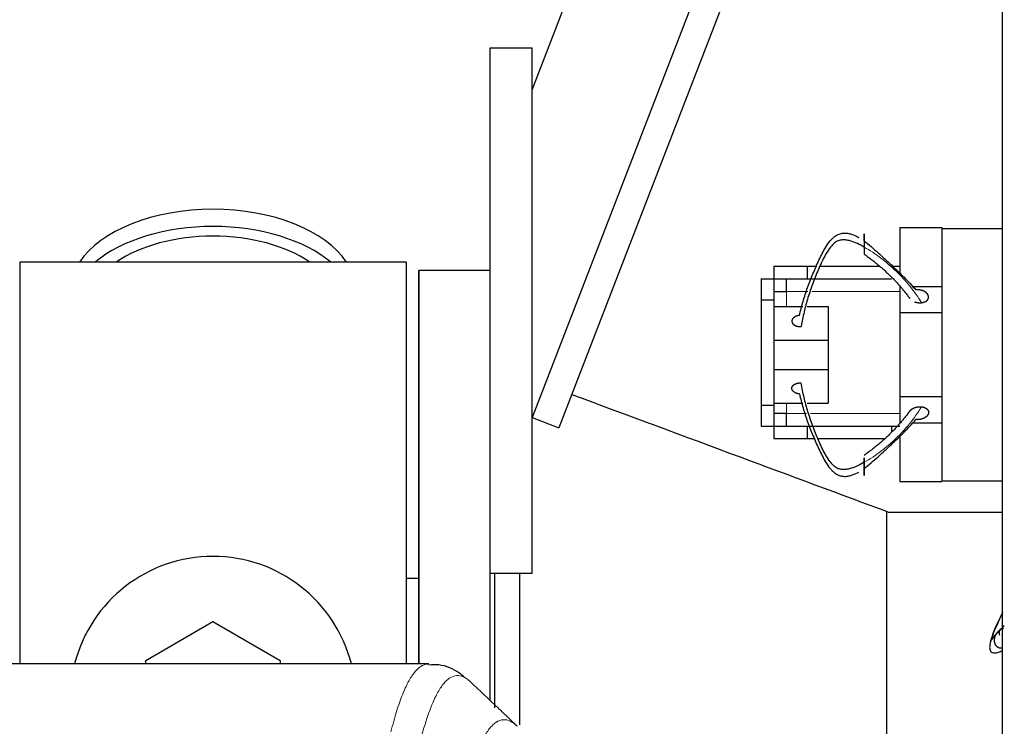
# Model space of a CAD drawing. Header units: inches. Extents: x 0 to 20790, y -12 to 14700.
# Tile 83 of 142: x 6786 to 7020, y 12267 to 12435. Entities that reach past the tile are written whole.
import ezdxf

# ---------------------------------------------------------------- set-up
doc = ezdxf.new("R2010")
doc.units = ezdxf.units.IN
doc.layers.add('1', color=7, linetype='Continuous', true_color=0xffffff)

msp = doc.modelspace()

# ---------------------------------------------------------------- linework, layer by layer
at = {"layer": '1', "color": 2, "linetype": 'Continuous', "lineweight": 25}
for p, q in [((7019.619, 11883.191), (7019.619, 12683.191)), ((6907.62, 12418.693), (7000.488, 12658.689)), ((7019.619, 12630.185), (6907.619, 12340.748)), ((7019.619, 12611.388), (6913.946, 12338.3)), ((6897.619, 12303.691), (6897.619, 12428.691)), ((6897.619, 12428.691), (6907.619, 12428.691)), ((6907.619, 12303.691), (6907.619, 12428.691)), ((6995.119, 12385.891), (6995.119, 12374.978)), ((6995.119, 12385.891), (7005.119, 12385.891)), ((7005.119, 12385.891), (7005.119, 12385.691)), ((7005.119, 12385.691), (7019.619, 12385.691)), ((7005.119, 12385.691), (7005.119, 12370.718)), ((6877.619, 12377.691), (6785.619, 12377.691)), ((6785.619, 12377.691), (6785.619, 12282.091)), ((6877.619, 12377.691), (6877.619, 12282.091)), ((6965.121, 12376.691), (6973.119, 12376.691)), ((6965.121, 12376.691), (6965.121, 12373.689)), ((6973.119, 12376.691), (6975.374, 12376.691)), ((6973.119, 12376.691), (6973.119, 12373.691)), ((6976.137, 12376.691), (6990.163, 12376.691)), ((6993.119, 12376.691), (6995.119, 12376.691)), ((6897.619, 12375.691), (6880.619, 12375.691)), ((6897.619, 12375.691), (6880.619, 12375.691)), ((6880.619, 12375.691), (6880.619, 12282.083)), ((6880.619, 12282.093), (6880.619, 12375.691)), ((6962.119, 12373.689), (6962.119, 12368.689)), ((6962.119, 12373.689), (6965.169, 12373.689)), ((6965.169, 12373.689), (6965.169, 12368.689)), ((6968.119, 12373.691), (6968.119, 12370.691)), ((6973.119, 12373.691), (6993.119, 12373.691)), ((6965.169, 12370.691), (6968.169, 12370.691)), ((6995.119, 12371.891), (6995.119, 12365.691)), ((6998.155, 12371.891), (7005.119, 12371.891)), ((7005.119, 12370.718), (7005.119, 12365.691)), ((6962.119, 12368.689), (6962.119, 12343.693)), ((6962.119, 12368.689), (6965.169, 12368.689)), ((6965.169, 12368.689), (6965.169, 12343.693)), ((6965.169, 12367.161), (6972.02, 12367.161)), ((6973.114, 12367.161), (6978.119, 12367.161)), ((6978.119, 12367.161), (6978.119, 12359.161)), ((6995.119, 12365.691), (6995.119, 12345.691)), ((6995.119, 12365.691), (7005.119, 12365.691)), ((7005.119, 12365.691), (7005.119, 12345.691)), ((6965.169, 12359.161), (6978.119, 12359.161)), ((6978.119, 12359.161), (6978.119, 12352.161)), ((6965.169, 12352.161), (6978.119, 12352.161)), ((6978.119, 12352.161), (6978.119, 12344.161)), ((6965.169, 12344.161), (6972.02, 12344.161)), ((6973.114, 12344.161), (6978.119, 12344.161)), ((6995.119, 12345.691), (6995.119, 12339.491)), ((6995.119, 12345.691), (7005.119, 12345.691)), ((7005.119, 12345.691), (7005.119, 12340.663)), ((6962.119, 12343.693), (6962.119, 12338.693)), ((6962.119, 12343.693), (6965.169, 12343.693)), ((6965.169, 12343.693), (6965.169, 12338.693)), ((6968.169, 12341.691), (6965.169, 12341.691)), ((6968.119, 12341.691), (6968.119, 12338.691)), ((6907.619, 12340.748), (6913.946, 12338.3)), ((6998.212, 12339.491), (7005.119, 12339.491)), ((7005.119, 12340.663), (7005.119, 12325.691)), ((6962.119, 12338.693), (6965.169, 12338.693)), ((6965.121, 12338.693), (6965.121, 12335.691)), ((6973.119, 12338.691), (6993.119, 12338.691)), ((6973.119, 12338.691), (6973.119, 12335.691)), ((6993.119, 12338.691), (6995.119, 12338.691)), ((6993.119, 12338.691), (6993.119, 12337.243)), ((6965.121, 12335.691), (6973.119, 12335.691)), ((6973.119, 12335.691), (6975.001, 12335.691)), ((6975.657, 12335.691), (6991.451, 12335.691)), ((6995.119, 12336.345), (6995.119, 12325.491)), ((6995.119, 12325.491), (7005.119, 12325.491)), ((7005.119, 12325.691), (7005.119, 12325.491)), ((7005.119, 12325.691), (7019.619, 12325.691)), ((6992.009, 12229.06), (6992.009, 12318.322)), ((7019.62, 12318.141), (6992.718, 12318.141)), ((6880.59, 12302.453), (6877.594, 12302.453)), ((6897.619, 12273.35), (6897.619, 12303.692)), ((6897.619, 12303.691), (6907.619, 12303.691)), ((6898.619, 12303.683), (6898.619, 12271.678)), ((6904.619, 12303.688), (6904.619, 12267.577)), ((6815.619, 12282.928), (6831.619, 12292.166)), ((6831.619, 12292.166), (6847.619, 12282.928)), ((6815.619, 12282.085), (6815.619, 12282.928)), ((6847.619, 12282.928), (6847.619, 12282.085)), ((6882.973, 12282.086), (6620.265, 12282.086))]:
    msp.add_line(p, q, dxfattribs=at)
at = {"layer": '1', "color": 110, "linetype": 'Continuous', "lineweight": 13}
for p, q in [((6968.169, 12370.691), (6968.169, 12367.161)), ((6968.169, 12370.691), (6973.265, 12370.691)), ((6974.174, 12370.691), (6995.122, 12370.691)), ((6968.169, 12344.162), (6968.169, 12341.691)), ((6972.89, 12341.691), (6968.169, 12341.691)), ((6995.122, 12341.691), (6973.858, 12341.691))]:
    msp.add_line(p, q, dxfattribs=at)
at = {"layer": '1', "color": 2, "linetype": 'Continuous', "lineweight": 25}
msp.add_arc((6831.619, 12273.691), 34, 14.29875, 165.70125, dxfattribs=at)
for centre, major_axis, start_param, end_param in [((6831.619, 12370.76), (34, 0), 0.3633693, 2.7782723), ((6831.619, 12366.664), (34, 0), 0.6009523, 2.5406894), ((6831.619, 12366.664), (-30, 0), 4.712389, 5.5877152), ((6831.619, 12366.664), (-30, 0), 3.8370627, 4.712389)]:
    msp.add_ellipse(centre, major_axis=major_axis, ratio=0.5735764, start_param=start_param, end_param=end_param, dxfattribs=at)
for points, degree, knots in [([(6971.26, 12364.999), (6971.505, 12366.11), (6972.073, 12368.335), (6973.151, 12371.645), (6974.225, 12374.367), (6975.147, 12376.527), (6975.873, 12378.132), (6976.639, 12379.723), (6977.488, 12381.283), (6978.322, 12382.517), (6979.035, 12383.284), (6979.488, 12383.682), (6979.857, 12383.954), (6980.262, 12384.194), (6980.851, 12384.449), (6981.64, 12384.633), (6982.553, 12384.596), (6983.723, 12384.363), (6984.666, 12383.97), (6985.294, 12383.624), (6985.395, 12383.567)], 3, [0, 0, 0, 0, 0.1316396, 0.2632791, 0.3949187, 0.4607385, 0.5265583, 0.5923781, 0.6581979, 0.7240176, 0.7569275, 0.7733825, 0.7898374, 0.8062924, 0.8227473, 0.8556572, 0.8885671, 0.921477, 0.9872968, 1, 1, 1, 1]), ([(6986.619, 12382.772), (6986.619, 12382.947), (6986.619, 12383.258), (6986.619, 12383.542), (6986.619, 12383.792), (6986.619, 12384.015), (6986.619, 12384.186), (6986.619, 12384.263), (6986.619, 12384.325), (6986.619, 12384.371), (6986.619, 12384.42), (6986.619, 12384.435), (6986.619, 12384.428), (6986.619, 12384.399), (6986.619, 12384.313), (6986.619, 12384.229), (6986.619, 12384.134), (6986.619, 12384.018), (6986.619, 12383.816), (6986.619, 12383.618), (6986.619, 12383.455), (6986.619, 12383.282), (6986.619, 12383.045), (6986.619, 12382.742), (6986.619, 12382.373), (6986.619, 12382.008), (6986.619, 12381.661), (6986.619, 12381.387), (6986.619, 12381.254)], 5, [0, 0, 0, 0, 0, 0, 0.1360851, 0.25, 0.25, 0.25, 0.2708653, 0.3748173, 0.375, 0.375, 0.375, 0.4789488, 0.5, 0.5, 0.5, 0.5828898, 0.625, 0.625, 0.625, 0.6871801, 0.75, 0.75, 0.75, 0.7916704, 0.8957455, 1, 1, 1, 1, 1, 1]), ([(6986.619, 12381.254), (6986.114, 12381.562), (6985.068, 12382.149), (6983.607, 12382.7), (6982.373, 12382.951), (6981.416, 12383.025), (6980.61, 12382.851), (6980.017, 12382.572), (6979.616, 12382.286), (6979.254, 12381.956), (6978.812, 12381.479), (6978.119, 12380.598), (6977.306, 12379.266), (6976.484, 12377.632), (6975.751, 12375.975), (6975.066, 12374.31), (6974.21, 12372.078), (6973.239, 12369.263), (6972.311, 12365.841), (6971.859, 12363.536), (6971.679, 12362.379)], 3, [0, 0, 0, 0, 0.0625, 0.125, 0.15625, 0.1875, 0.21875, 0.234375, 0.25, 0.265625, 0.28125, 0.3125, 0.375, 0.4375, 0.5, 0.5625, 0.625, 0.75, 0.875, 1, 1, 1, 1]), ([(6986.619, 12382.772), (6987.192, 12382.328), (6988.322, 12381.384), (6989.961, 12379.92), (6991.561, 12378.459), (6993.126, 12377.01), (6994.654, 12375.568), (6996.656, 12373.612), (6998.057, 12372.104), (6998.942, 12371.089)], 3, [0, 0, 0, 0, 0.125, 0.25, 0.375, 0.5, 0.625, 0.75, 1, 1, 1, 1]), ([(6986.619, 12381.254), (6986.619, 12381.075), (6986.619, 12380.771), (6986.619, 12380.494), (6986.619, 12380.251), (6986.619, 12380.003), (6986.619, 12379.842), (6986.619, 12379.767), (6986.619, 12379.707), (6986.619, 12379.65), (6986.619, 12379.62), (6986.619, 12379.61), (6986.619, 12379.604), (6986.619, 12379.602), (6986.619, 12379.602)], 5, [0, 0, 0, 0, 0, 0, 0.3257423, 0.5799501, 0.5799501, 0.5799501, 0.7102971, 0.8699251, 0.8699251, 0.8699251, 0.9515546, 1, 1, 1, 1, 1, 1]), ([(7000.3, 12368.047), (7000.443, 12368.062), (7000.729, 12368.111), (7001.061, 12368.212), (7001.359, 12368.359), (7001.594, 12368.548), (7001.753, 12368.725), (7001.858, 12368.877), (7001.915, 12368.999), (7001.953, 12369.126), (7001.976, 12369.3), (7001.976, 12369.496), (7001.956, 12369.627), (7001.917, 12369.756), (7001.851, 12369.901), (7001.733, 12370.098), (7001.646, 12370.211), (7001.544, 12370.316), (7001.43, 12370.415), (7001.227, 12370.568), (7001.096, 12370.654), (7000.957, 12370.732), (7000.809, 12370.802), (7000.516, 12370.918), (7000.169, 12371.03), (6999.828, 12371.098), (6999.478, 12371.126), (6999.13, 12371.111), (6998.942, 12371.089)], 5, [0, 0, 0, 0, 0, 0, 0.1042545, 0.2083296, 0.25, 0.25, 0.25, 0.3128199, 0.375, 0.375, 0.375, 0.4171102, 0.5, 0.5, 0.5, 0.5210512, 0.625, 0.625, 0.625, 0.6251827, 0.7291347, 0.75, 0.75, 0.75, 0.8639149, 1, 1, 1, 1, 1, 1]), ([(6998.616, 12368.273), (6998.751, 12368.22), (6999.071, 12368.115), (6999.41, 12368.045), (6999.759, 12368.015), (7000.107, 12368.026), (7000.3, 12368.047)], 5, [0, 0, 0, 0, 0, 0, 0.438327, 1, 1, 1, 1, 1, 1]), ([(6971.26, 12364.999), (6971.087, 12364.984), (6970.776, 12364.934), (6970.481, 12364.845), (6970.217, 12364.722), (6969.976, 12364.56), (6969.788, 12364.403), (6969.631, 12364.242), (6969.507, 12364.048), (6969.439, 12363.843), (6969.43, 12363.652), (6969.45, 12363.481), (6969.492, 12363.31), (6969.59, 12363.11), (6969.746, 12362.925), (6969.953, 12362.765), (6970.152, 12362.65), (6970.365, 12362.548), (6970.645, 12362.446), (6970.956, 12362.382), (6971.279, 12362.358), (6971.546, 12362.367), (6971.679, 12362.379)], 5, [0, 0, 0, 0, 0, 0, 0.1360851, 0.25, 0.25, 0.25, 0.2708653, 0.3748173, 0.4789488, 0.5, 0.5, 0.5, 0.5828898, 0.6871801, 0.75, 0.75, 0.75, 0.7916704, 0.8957455, 1, 1, 1, 1, 1, 1]), ([(6986.619, 12330.069), (6986.114, 12329.76), (6985.068, 12329.174), (6983.607, 12328.622), (6982.373, 12328.371), (6981.416, 12328.298), (6980.61, 12328.472), (6980.017, 12328.75), (6979.616, 12329.036), (6979.254, 12329.367), (6978.812, 12329.843), (6978.119, 12330.725), (6977.306, 12332.057), (6976.484, 12333.691), (6975.751, 12335.347), (6975.066, 12337.013), (6974.21, 12339.245), (6973.239, 12342.059), (6972.311, 12345.482), (6971.859, 12347.787), (6971.679, 12348.944)], 3, [0, 0, 0, 0, 0.0625, 0.125, 0.15625, 0.1875, 0.21875, 0.234375, 0.25, 0.265625, 0.28125, 0.3125, 0.375, 0.4375, 0.5, 0.5625, 0.625, 0.75, 0.875, 1, 1, 1, 1]), ([(6917.013, 12346.225), (6930.382, 12341.265), (6943.75, 12336.306), (6968.985, 12326.945), (6980.85, 12322.543), (6992.716, 12318.141)], 3, [0, 0, 0, 0, 0.5297878, 0.5297878, 1, 1, 1, 1]), ([(6971.26, 12346.324), (6971.505, 12345.213), (6972.073, 12342.988), (6973.151, 12339.678), (6974.225, 12336.956), (6975.147, 12334.796), (6975.873, 12333.19), (6976.639, 12331.599), (6977.488, 12330.04), (6978.322, 12328.805), (6979.035, 12328.038), (6979.488, 12327.64), (6979.857, 12327.368), (6980.262, 12327.129), (6980.851, 12326.874), (6981.64, 12326.69), (6982.553, 12326.727), (6983.723, 12326.96), (6984.666, 12327.353), (6985.294, 12327.699), (6985.395, 12327.756)], 3, [0, 0, 0, 0, 0.1316396, 0.2632791, 0.3949187, 0.4607385, 0.5265583, 0.5923781, 0.6581979, 0.7240176, 0.7569275, 0.7733825, 0.7898374, 0.8062924, 0.8227473, 0.8556572, 0.8885671, 0.921477, 0.9872968, 1, 1, 1, 1]), ([(6997.467, 12342.204), (6997.494, 12342.245), (6997.577, 12342.354), (6997.702, 12342.487), (6997.841, 12342.611), (6997.995, 12342.727), (6998.159, 12342.832), (6998.335, 12342.928), (6998.52, 12343.014), (6998.713, 12343.089), (6998.913, 12343.153), (6999.119, 12343.206), (6999.33, 12343.247), (6999.544, 12343.276), (6999.76, 12343.292), (7000.087, 12343.298), (7000.3, 12343.276)], 2, [0, 0, 0, 0.0358038, 0.1000836, 0.1643633, 0.2286431, 0.2929228, 0.3572025, 0.4214823, 0.485762, 0.5500418, 0.6143215, 0.6786013, 0.742881, 0.8071608, 0.8714405, 1, 1, 1]), ([(7000.3, 12343.276), (7000.354, 12343.27), (7000.461, 12343.254), (7000.621, 12343.225), (7000.829, 12343.17), (7001.029, 12343.1), (7001.217, 12343.015), (7001.39, 12342.917), (7001.546, 12342.805), (7001.681, 12342.68), (7001.759, 12342.584), (7001.809, 12342.513), (7001.851, 12342.439), (7001.888, 12342.364), (7001.918, 12342.286), (7001.942, 12342.207), (7001.969, 12342.081), (7001.978, 12341.917), (7001.961, 12341.754), (7001.921, 12341.592), (7001.858, 12341.435), (7001.773, 12341.286), (7001.668, 12341.144), (7001.545, 12341.011), (7001.405, 12340.886), (7001.252, 12340.771), (7001.087, 12340.666), (7000.912, 12340.57), (7000.727, 12340.485), (7000.533, 12340.411), (7000.332, 12340.347), (7000.126, 12340.295), (6999.915, 12340.255), (6999.7, 12340.227), (6999.484, 12340.212), (6999.155, 12340.208), (6998.942, 12340.233)], 2, [0, 0, 0, 0.015625, 0.03125, 0.0625, 0.09375, 0.125, 0.15625, 0.1875, 0.21875, 0.25, 0.2633929, 0.28125, 0.2946429, 0.3125, 0.3258929, 0.34375, 0.375, 0.40625, 0.4375, 0.46875, 0.5, 0.53125, 0.5625, 0.59375, 0.625, 0.65625, 0.6875, 0.71875, 0.75, 0.78125, 0.8125, 0.84375, 0.875, 0.90625, 0.9375, 1, 1, 1]), ([(6986.619, 12328.551), (6987.192, 12328.994), (6988.322, 12329.939), (6989.961, 12331.403), (6991.561, 12332.864), (6993.126, 12334.312), (6994.654, 12335.755), (6996.656, 12337.71), (6998.057, 12339.218), (6998.942, 12340.233)], 3, [0, 0, 0, 0, 0.125, 0.25, 0.375, 0.5, 0.625, 0.75, 1, 1, 1, 1]), ([(6986.619, 12331.152), (6986.619, 12331.041), (6986.619, 12330.884), (6986.619, 12330.715), (6986.619, 12330.538), (6986.619, 12330.247), (6986.619, 12330.024), (6986.619, 12329.84), (6986.619, 12329.657), (6986.619, 12329.397), (6986.619, 12329.15), (6986.619, 12328.976), (6986.619, 12328.806), (6986.619, 12328.641), (6986.619, 12328.551)], 5, [0, 0, 0, 0, 0, 0, 0.2604841, 0.3333333, 0.3333333, 0.3333333, 0.5379276, 0.6666667, 0.6666667, 0.6666667, 0.8142872, 1, 1, 1, 1, 1, 1]), ([(6986.619, 12330.069), (6986.619, 12330.248), (6986.619, 12330.49), (6986.619, 12330.716), (6986.619, 12330.92), (6986.619, 12331.101), (6986.619, 12331.152)], 5, [0, 0, 0, 0, 0, 0, 0.703375, 1, 1, 1, 1, 1, 1]), ([(6986.619, 12328.551), (6986.619, 12328.375), (6986.619, 12328.065), (6986.619, 12327.781), (6986.619, 12327.531), (6986.619, 12327.307), (6986.619, 12327.136), (6986.619, 12326.996), (6986.619, 12326.896), (6986.619, 12326.87), (6986.619, 12326.923), (6986.619, 12327.01), (6986.619, 12327.129), (6986.619, 12327.342), (6986.619, 12327.639), (6986.619, 12327.98), (6986.619, 12328.278), (6986.619, 12328.581), (6986.619, 12328.95), (6986.619, 12329.315), (6986.619, 12329.662), (6986.619, 12329.936), (6986.619, 12330.069)], 5, [0, 0, 0, 0, 0, 0, 0.1360851, 0.25, 0.25, 0.25, 0.2708653, 0.3748173, 0.4789488, 0.5, 0.5, 0.5, 0.5828898, 0.6871801, 0.75, 0.75, 0.75, 0.7916704, 0.8957455, 1, 1, 1, 1, 1, 1]), ([(7019.546, 12294.057), (7018.886, 12292.715), (7017.893, 12290.631), (7016.815, 12287.991), (7016.498, 12286.36), (7016.531, 12285.445), (7016.882, 12284.961), (7017.408, 12284.709), (7018.18, 12284.703), (7018.973, 12284.977), (7019.463, 12285.25), (7019.644, 12285.366)], 3, [0, 0, 0, 0, 0.2820462, 0.4447431, 0.5913682, 0.6845549, 0.7385736, 0.8000652, 0.8707006, 0.9513946, 1, 1, 1, 1]), ([(7019.619, 12294.358), (7019.618, 12294.355), (7019.343, 12293.798), (7018.799, 12292.691), (7018.019, 12291.057), (7017.445, 12289.725), (7017.148, 12288.843), (7017.015, 12288.367), (7016.932, 12288.036), (7016.864, 12287.75), (7016.784, 12287.472), (7016.717, 12287.298), (7016.706, 12287.371), (7016.828, 12287.622), (7017.228, 12288.174), (7017.719, 12288.76), (7017.982, 12289.069)], 3, [0, 0, 0, 0, 0.0006558, 0.1255738, 0.2504919, 0.3754099, 0.4378689, 0.4690984, 0.5003279, 0.5315574, 0.5627869, 0.6252459, 0.6877049, 0.750164, 0.875082, 1, 1, 1, 1]), ([(7017.982, 12289.069), (7018.358, 12289.445), (7019.036, 12290.145), (7019.732, 12290.905), (7020.013, 12291.22)], 3, [0, 0, 0, 0, 0.5975054, 1, 1, 1, 1]), ([(7019.77, 12290.588), (7019.741, 12290.578), (7019.635, 12290.54), (7019.531, 12290.496), (7019.429, 12290.448), (7019.188, 12290.319), (7018.813, 12290.071), (7018.535, 12289.828), (7018.29, 12289.552), (7018.084, 12289.248), (7017.982, 12289.069)], 5, [0, 0, 0, 0, 0, 0, 0.0631948, 0.2351085, 0.2351085, 0.2351085, 0.5703811, 1, 1, 1, 1, 1, 1]), ([(7017.982, 12289.069), (7017.906, 12288.936), (7017.771, 12288.662), (7017.647, 12288.315), (7017.58, 12287.95), (7017.585, 12287.581), (7017.629, 12287.278), (7017.687, 12287.04), (7017.751, 12286.868), (7017.838, 12286.705), (7017.982, 12286.506), (7018.168, 12286.305), (7018.311, 12286.188), (7018.47, 12286.093), (7018.668, 12286.01), (7018.952, 12285.926), (7019.126, 12285.897), (7019.302, 12285.889), (7019.477, 12285.9), (7019.62, 12285.921)], 5, [0, 0, 0, 0, 0, 0, 0.1683052, 0.3363206, 0.403592, 0.403592, 0.403592, 0.5050064, 0.605388, 0.605388, 0.605388, 0.6733694, 0.8071839, 0.8071839, 0.8071839, 0.8411683, 1, 1, 1, 1, 1, 1]), ([(6891.521, 12278.878), (6891.121, 12279.283), (6889.559, 12280.528), (6886.509, 12282.022), (6883.838, 12281.899), (6883.012, 12281.795)], 3, [0, 0, 0, 0, 0.2214676, 0.7719123, 1, 1, 1, 1])]:
    msp.add_open_spline(points, degree=degree, knots=knots, dxfattribs=at)
at = {"layer": '1', "color": 110, "linetype": 'Continuous', "lineweight": 13}
for points, knots in [([(7000.3, 12368.047), (6999.448, 12369.428), (6998.054, 12371.404), (6995.973, 12373.839), (6994.276, 12375.565), (6992.484, 12377.169), (6990.62, 12378.658), (6988.703, 12380.041), (6987.349, 12380.878), (6986.619, 12381.254)], [0, 0, 0, 0, 0.25, 0.375, 0.5, 0.625, 0.75, 0.875, 1, 1, 1, 1]), ([(7000.3, 12343.276), (6999.448, 12341.895), (6998.054, 12339.919), (6995.973, 12337.484), (6994.276, 12335.757), (6992.484, 12334.153), (6990.62, 12332.665), (6988.703, 12331.282), (6987.349, 12330.445), (6986.619, 12330.069)], [0, 0, 0, 0, 0.25, 0.375, 0.5, 0.625, 0.75, 0.875, 1, 1, 1, 1]), ([(6873.986, 12265.964), (6874.424, 12267.703), (6875.314, 12270.9), (6876.235, 12273.534), (6876.937, 12275.299), (6877.173, 12275.853), (6877.649, 12276.889), (6877.888, 12277.372), (6878.614, 12278.715), (6879.105, 12279.469), (6879.729, 12280.237), (6879.854, 12280.381), (6880.105, 12280.653), (6880.483, 12281.034), (6880.866, 12281.335), (6881.636, 12281.832), (6882.249, 12282.056), (6882.873, 12282.086), (6882.966, 12282.086)], [0, 0, 0, 0, 0.1619138, 0.3238276, 0.3238276, 0.4047846, 0.4047846, 0.4857415, 0.4857415, 0.6476553, 0.6476553, 0.6881337, 0.6881337, 0.7286122, 0.8095691, 0.8095691, 0.9714829, 1, 1, 1, 1]), ([(6892.828, 12277.939), (6892.27, 12278.452), (6891.168, 12279.195), (6889.558, 12279.466), (6888.514, 12279.084), (6887.742, 12278.587), (6887.359, 12278.285), (6886.981, 12277.904), (6886.729, 12277.633), (6886.604, 12277.488), (6885.979, 12276.721), (6885.487, 12275.967), (6884.761, 12274.624), (6884.521, 12274.142), (6884.045, 12273.106), (6883.808, 12272.553), (6883.105, 12270.789), (6882.183, 12268.157), (6881.292, 12264.963), (6880.854, 12263.226)], [0, 0, 0, 0, 0.125, 0.25, 0.375, 0.375, 0.4375, 0.46875, 0.46875, 0.5, 0.5, 0.625, 0.625, 0.6875, 0.6875, 0.75, 0.75, 0.875, 1, 1, 1, 1]), ([(6891.85, 12252.511), (6891.906, 12252.734), (6891.962, 12252.954), (6892.074, 12253.39), (6892.243, 12254.038), (6892.638, 12255.501), (6892.982, 12256.672), (6893.675, 12258.907), (6894.615, 12261.594), (6896.074, 12264.751), (6897.078, 12266.274), (6897.652, 12266.966), (6897.716, 12267.041), (6897.844, 12267.185), (6898.036, 12267.396), (6898.488, 12267.838), (6898.879, 12268.136), (6899.208, 12268.338), (6899.274, 12268.376), (6899.406, 12268.448), (6899.604, 12268.549), (6900.069, 12268.736), (6900.472, 12268.814), (6901.283, 12268.861), (6902.381, 12268.631), (6903.508, 12267.816), (6904.08, 12267.262)], [0, 0, 0, 0, 0.015625, 0.015625, 0.03125, 0.0625, 0.125, 0.125, 0.25, 0.375, 0.5, 0.5, 0.515625, 0.515625, 0.53125, 0.5625, 0.625, 0.625, 0.640625, 0.640625, 0.65625, 0.6875, 0.75, 0.75, 0.875, 1, 1, 1, 1])]:
    msp.add_open_spline(points, degree=3, knots=knots, dxfattribs=at)
at = {"layer": '1', "color": 2, "linetype": 'Continuous', "lineweight": 25}
for points, degree in [([(6986.619, 12379.603), (6992.944, 12375.218), (6997.513, 12369.054)], 2), ([(6965.169, 12373.691), (6973.119, 12373.691)], 1), ([(6971.26, 12346.323), (6970.866, 12346.357), (6970.154, 12346.622), (6969.651, 12347.029), (6969.409, 12347.536), (6969.48, 12348.05), (6969.866, 12348.522), (6970.485, 12348.842), (6971.281, 12348.98), (6971.679, 12348.944)], 2), ([(6997.513, 12342.268), (6992.944, 12336.105), (6986.619, 12331.72)], 2), ([(6965.169, 12338.691), (6973.119, 12338.691)], 1), ([(7018.719, 12289.968), (7018.777, 12289.647), (7018.827, 12289.336), (7018.845, 12288.919)], 3), ([(6899.57, 12271.543), (6897.323, 12273.675), (6895.076, 12275.807), (6892.828, 12277.939)], 3), ([(6904.078, 12267.265), (6899.57, 12271.543)], 1)]:
    msp.add_open_spline(points, degree=degree, dxfattribs=at)

doc.saveas('drawing.dxf')
